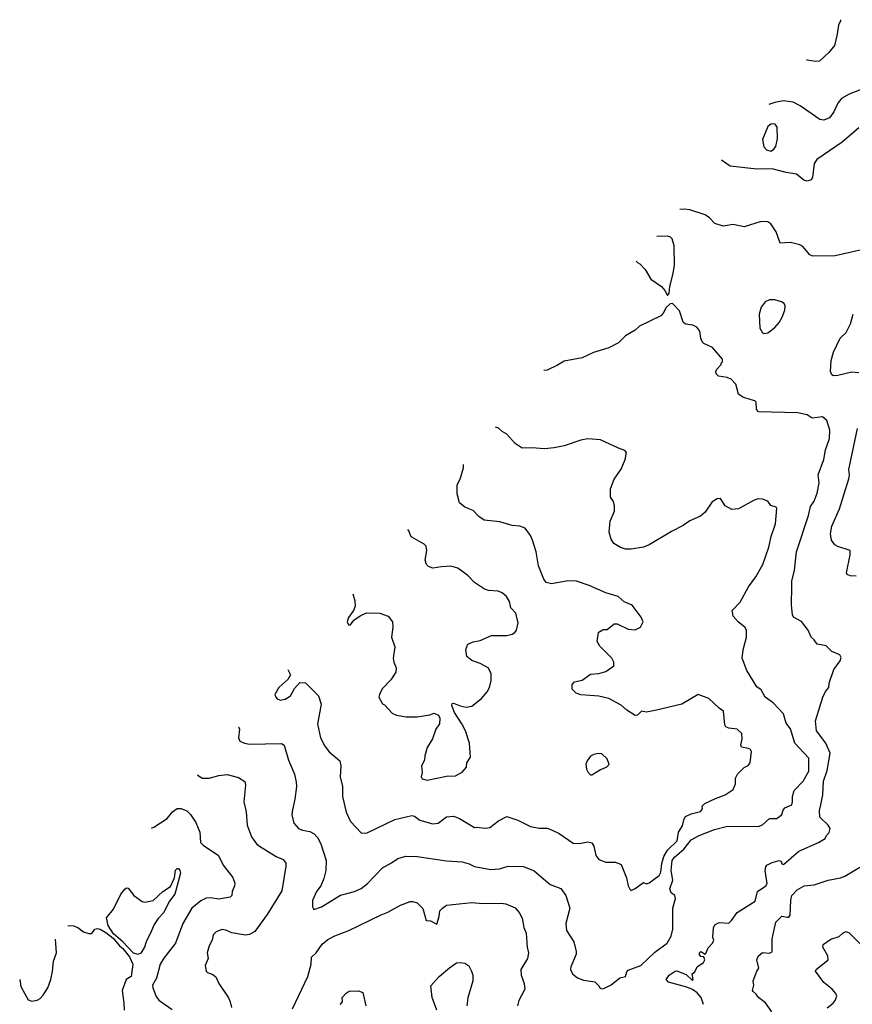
# Model space of a CAD drawing. Extents: x 1863017 to 1989460, y 394564 to 532820.
# Tile 99 of 213: x 1884269 to 1890228, y 495697 to 502743. Entities that reach past the tile are written whole.
import ezdxf

# ---------------------------------------------------------------- set-up
doc = ezdxf.new("R2010")
doc.units = 0

msp = doc.modelspace()

# ---------------------------------------------------------------- linework, layer by layer
at = {"layer": '0CON10XD'}
for points in [[(1890143.1, 502743.2), (1890144.2, 502735), (1890130, 502705), (1890121.1, 502638.9), (1890100.3, 502559.7), (1890060.9, 502509.1), (1889994.1, 502445.9), (1889965, 502443.1), (1889905, 502454), (1889901.6, 502457.5)], [(1890335, 502259.2), (1890205, 502211.4), (1890150.7, 502179.3), (1890124.5, 502145.5), (1890095.7, 502085), (1890065, 502040.8), (1890025, 502024), (1889995, 502028.8), (1889855, 502127.5), (1889805, 502151.9), (1889735, 502161.5), (1889675, 502150.8), (1889630.9, 502137.3)], [(1889645, 501801.2), (1889665, 501813.8), (1889680, 501835), (1889693.9, 501893.9), (1889690, 501975), (1889676.2, 501995), (1889665, 501998.6), (1889645, 501995.6), (1889625, 501979.2), (1889585.7, 501885), (1889595, 501833.8), (1889615, 501811.2), (1889645, 501801.2)], [(1890275, 501969.4), (1890155, 501865.6), (1889975, 501742), (1889955.8, 501714.2), (1889943.3, 501615), (1889933, 501597), (1889905, 501586.7), (1889882.5, 501595), (1889828.8, 501638.8), (1889755, 501649.4), (1889655, 501675.7), (1889545, 501674.4), (1889355, 501695.8), (1889292.5, 501737)], [(1890285, 501093.3), (1890105, 501052.5), (1889945, 501051.5), (1889925, 501061.4), (1889875, 501120), (1889852.7, 501132.7), (1889785, 501149.4), (1889712.5, 501145), (1889684.2, 501225), (1889645, 501281.2), (1889625, 501296.2), (1889575, 501298), (1889455, 501262), (1889375, 501278), (1889305, 501266.2), (1889245, 501283.8), (1889205.7, 501325.7), (1889175, 501345.8), (1889065, 501381.5), (1889025, 501387.3), (1888994.5, 501384.5)], [(1888682.1, 501014.9), (1888690, 501005), (1888708.8, 500995), (1888746.2, 500955), (1888785.8, 500885.8), (1888863.9, 500833.9), (1888887.5, 500805), (1888905, 500770), (1888917.5, 500785), (1888921.2, 500835), (1888945, 500917.5), (1888956.4, 500983.6), (1888952.9, 501125), (1888938.8, 501175), (1888927, 501187), (1888905, 501194.3), (1888830.5, 501190.5)], [(1889164, 495695), (1889146, 495745), (1889118.3, 495778.3), (1889085, 495804), (1889045, 495820.6), (1888912.5, 495855), (1888896.7, 495875), (1888916.7, 495905), (1888960, 495935), (1888973, 495937), (1889039.4, 495909.4), (1889085, 495867.5), (1889088.8, 495875), (1889082.5, 495915), (1889100.7, 495929.3), (1889118.8, 495965), (1889163.8, 495995), (1889173.8, 496015), (1889166.4, 496036.4), (1889145, 496038.6), (1889134.1, 496054.1), (1889135, 496066), (1889145, 496075.8), (1889175, 496056.7), (1889179.5, 496060.5), (1889197.9, 496102.1), (1889228.8, 496135), (1889236.7, 496155), (1889230, 496175), (1889234.2, 496245), (1889245, 496266), (1889275, 496281.4), (1889345, 496278.8), (1889364.3, 496295.7), (1889404, 496355), (1889534, 496435), (1889550.4, 496505), (1889608.8, 496545), (1889618.4, 496561.6), (1889605.7, 496655), (1889609.3, 496680.7), (1889617.3, 496692.7), (1889655, 496712.9), (1889705, 496725.6), (1889720, 496720), (1889725, 496702.5), (1889735, 496696.7), (1889846.5, 496793.5), (1889986.7, 496855), (1890035, 496882.5), (1890043.3, 496905), (1890062.4, 496927.6), (1890069.2, 496955), (1890055, 496978), (1889997.1, 497037.1), (1889994.3, 497085), (1890002.9, 497125), (1890018.1, 497195), (1890021.1, 497295), (1890048.8, 497371.2), (1890068.9, 497495), (1890040, 497565), (1889971.9, 497655), (1889965.6, 497725), (1890016.9, 497895), (1890035.4, 497934.6), (1890061.4, 497965), (1890063.1, 497995), (1890097, 498093), (1890141.2, 498155), (1890148.3, 498178.3), (1890138.8, 498198.8), (1890082.5, 498222.5), (1890041.8, 498261.8), (1889976.7, 498275), (1889955.7, 498305.7), (1889933.3, 498325), (1889913.3, 498375), (1889865, 498436.7), (1889807.7, 498467.7), (1889800, 498485), (1889794.3, 498555.7), (1889795, 498690), (1889795.6, 498725), (1889814.3, 498805), (1889828.5, 498935), (1889916, 499194), (1889930.2, 499259.8), (1889955, 499298.8), (1889976.2, 499353.8), (1889991.3, 499428.7), (1889983.3, 499485), (1890024.4, 499595), (1890037.1, 499665), (1890064.2, 499745), (1890066.9, 499805), (1890046, 499875), (1890015, 499902), (1889940.9, 499890.9), (1889905, 499916), (1889835, 499930), (1889557.5, 499937.5), (1889542.5, 499955), (1889540, 500005), (1889530, 500015), (1889505, 500023.3), (1889445, 500042.5), (1889415, 500062.5), (1889395.9, 500135.9), (1889360.7, 500170.7), (1889333, 500183), (1889271.2, 500191.2), (1889255, 500210), (1889252.5, 500225), (1889258.3, 500241.7), (1889290, 500275), (1889290, 500285), (1889300, 500295), (1889300, 500315), (1889227.7, 500397.7), (1889166.4, 500426.4), (1889155, 500437.5), (1889143.3, 500465), (1889136.7, 500515), (1889115, 500542.5), (1889086.4, 500556.4), (1889034.1, 500564.1), (1889018.8, 500578.8), (1888990.7, 500660.7), (1888941.7, 500711.7), (1888925, 500710), (1888897, 500683), (1888875, 500642.5), (1888857.5, 500625), (1888705, 500548.8), (1888675, 500521.2), (1888605, 500480), (1888555, 500430), (1888485, 500396), (1888375, 500362.5), (1888295, 500322.5), (1888165, 500299.2), (1888118.6, 500271.4), (1888045, 500234), (1888019.9, 500231.6)], [(1889595, 500497.5), (1889625, 500502.5), (1889675, 500540), (1889705, 500576.7), (1889726, 500615), (1889746.2, 500665), (1889748.8, 500695), (1889741.7, 500711.7), (1889722.5, 500725), (1889675, 500739.2), (1889635, 500738.6), (1889605, 500724), (1889575, 500686.7), (1889562.5, 500635), (1889566.2, 500535), (1889585, 500502.5), (1889595, 500497.5)], [(1890275.7, 500215.7), (1890225, 500221.4), (1890125.8, 500195.8), (1890094.3, 500194.3), (1890082.1, 500202.1), (1890072.5, 500225), (1890076.7, 500305), (1890093.1, 500365), (1890142.7, 500465), (1890185.2, 500504.8), (1890215, 500565.7), (1890235.2, 500634.8)], [(1885835.9, 497683.4), (1885841.2, 497665), (1885834.2, 497605), (1885845, 497581.2), (1885877.5, 497565), (1885915, 497559.4), (1886142.7, 497562.7), (1886162.3, 497552.3), (1886191.9, 497445), (1886235.8, 497345), (1886247.3, 497287.3), (1886249.2, 497255), (1886237.5, 497165), (1886220.6, 497089.4), (1886216.1, 497053.9), (1886232.4, 496992.4), (1886265, 496954), (1886292.1, 496942.1), (1886345, 496934.2), (1886376.4, 496916.4), (1886401.3, 496891.3), (1886425.6, 496845), (1886461.9, 496725), (1886461.4, 496655), (1886445, 496596.7), (1886424.4, 496545), (1886393.6, 496505), (1886365, 496440), (1886363.8, 496393.8), (1886375, 496376.2), (1886430, 496395), (1886565, 496478.9), (1886665.5, 496504.5), (1886713.2, 496526.8), (1886755, 496558), (1886865, 496672.5), (1886931.2, 496708.8), (1886975, 496741.2), (1887032.7, 496757.3), (1887114.3, 496755.7), (1887325, 496724.2), (1887435, 496715.6), (1887485, 496702.9), (1887525, 496683.1), (1887641.7, 496661.7), (1887704.4, 496665.6), (1887765, 496684.4), (1887875, 496682.5), (1887951.1, 496651.1), (1888066.7, 496555), (1888141.2, 496525), (1888179.2, 496475), (1888205.8, 496385), (1888178.1, 496275), (1888181.9, 496225), (1888235.7, 496145), (1888251.4, 496075), (1888250.8, 496055), (1888214.2, 495965.8), (1888212, 495945), (1888226.2, 495915), (1888262.5, 495887.5), (1888305, 495870), (1888385, 495857.5), (1888415, 495830), (1888423, 495813), (1888435, 495807.5), (1888455, 495813.3), (1888503.6, 495836.4), (1888564.1, 495885.9), (1888604, 495896), (1888615, 495930), (1888625, 495940.8), (1888715, 495975.6), (1888815, 496071.1), (1888902.9, 496135), (1888930.8, 496185), (1888943.5, 496235), (1888943.3, 496385), (1888962.7, 496455), (1888959.1, 496475), (1888931.4, 496495), (1888922.6, 496522.6), (1888944, 496585), (1888931.6, 496655), (1888940, 496725), (1888955, 496749.2), (1889021.8, 496808.2), (1889075.8, 496875), (1889132.5, 496905), (1889242.3, 496947.7), (1889335, 496972.2), (1889555, 496968.6), (1889585, 496981.4), (1889635, 497025.7), (1889685, 497027.5), (1889705, 497037.5), (1889722.9, 497055), (1889733.1, 497086.9), (1889745, 497102.5), (1889795, 497123.8), (1889801.1, 497145), (1889800.4, 497185), (1889812.2, 497227.8), (1889877.8, 497295), (1889916.2, 497365), (1889918, 497458), (1889816.7, 497566.7), (1889785, 497667.5), (1889755, 497710), (1889735.7, 497775), (1889661.4, 497855), (1889605.7, 497895), (1889577, 497947), (1889545, 497968.8), (1889473.3, 498086.7), (1889440, 498175), (1889446.8, 498233.2), (1889471.4, 498325), (1889472, 498375), (1889458.8, 498395), (1889412.8, 498432.8), (1889376.2, 498475), (1889368.8, 498515), (1889426, 498575), (1889484.5, 498685.5), (1889537.1, 498755), (1889586.9, 498845), (1889631.3, 498968.7), (1889648.1, 499045), (1889679.2, 499135), (1889688, 499245), (1889682.5, 499255), (1889645, 499266.7), (1889625, 499298.8), (1889585, 499312), (1889555, 499314), (1889525, 499304), (1889415, 499243.8), (1889365, 499238.8), (1889317.5, 499265), (1889286.1, 499316.1), (1889260, 499315), (1889225, 499292.5), (1889175, 499218.8), (1889140.7, 499189.3), (1889065, 499156), (1889017.6, 499122.4), (1888935, 499080.8), (1888775, 498986.2), (1888735, 498968), (1888645, 498954), (1888605, 498953.3), (1888570, 498965), (1888522.5, 498995), (1888503.3, 499025), (1888488, 499075), (1888494.2, 499155), (1888526, 499225), (1888526.7, 499265), (1888520, 499295), (1888497, 499327), (1888496.7, 499385), (1888523.8, 499455), (1888575, 499527.5), (1888603.8, 499595), (1888612.5, 499645), (1888600.7, 499660.7), (1888555, 499676.2), (1888425, 499737.5), (1888335, 499744.4), (1888285.5, 499734.5), (1888165.4, 499694.6), (1888095, 499678.9), (1888025, 499673.1), (1887935, 499680), (1887865, 499676), (1887815, 499710), (1887755, 499778), (1887723.3, 499795), (1887695, 499820.8), (1887675.3, 499827)], [(1890255, 498760.8), (1890214.1, 498764.1), (1890191.7, 498771.7), (1890186.7, 498785), (1890213.6, 498913.6), (1890212.5, 498945), (1890125, 498972.5), (1890103.8, 498985), (1890079.1, 499019.1), (1890072.2, 499065), (1890082, 499118), (1890136.1, 499243.9), (1890203.6, 499456.4), (1890208.9, 499485), (1890204.5, 499525), (1890265, 499816.7)], [(1886187.6, 498093.2), (1886206.7, 498055), (1886187.7, 498022.3), (1886124, 497965), (1886096.2, 497915), (1886101.2, 497895), (1886112.7, 497882.7), (1886134.1, 497874.1), (1886169.5, 497880.5), (1886206.7, 497905), (1886235, 497957.5), (1886275, 498000), (1886315, 497997.5), (1886406.7, 497905), (1886427.5, 497845), (1886417.8, 497792.2), (1886400, 497705), (1886421.9, 497605), (1886454.2, 497545), (1886485, 497503.8), (1886560.3, 497440.3), (1886567.3, 497402.7), (1886564, 497325), (1886580, 497255), (1886580, 497185), (1886605, 497072.5), (1886635.7, 497005.7), (1886715, 496921.2), (1886755, 496924.3), (1886955, 497019.5), (1887075, 497048.1), (1887095, 497044.3), (1887133.6, 497013.6), (1887225, 496989.2), (1887265, 496993.8), (1887325, 497039.2), (1887375, 497044.4), (1887417.1, 497027.1), (1887525, 496963.3), (1887536.4, 496963.6), (1887605, 496958.6), (1887635, 496962.5), (1887695, 497008.8), (1887755, 497040), (1887835, 497013.8), (1887925, 496970), (1887986.4, 496956.4), (1888045, 496956.7), (1888075, 496946.7), (1888129.7, 496919.7), (1888231.2, 496851.2), (1888275, 496848), (1888335, 496858.8), (1888365, 496852.5), (1888379.3, 496829.3), (1888392.3, 496762.3), (1888415, 496733.8), (1888465, 496714), (1888533.6, 496713.6), (1888575, 496697.5), (1888611.7, 496601.7), (1888624, 496545), (1888635, 496520), (1888645, 496512.5), (1888675, 496526.2), (1888735, 496568.8), (1888755, 496560), (1888775, 496566.2), (1888845, 496618.9), (1888857.4, 496642.6), (1888865.2, 496705), (1888879.4, 496755), (1888905, 496798.9), (1888975, 496867.1), (1888985, 496928), (1889012.5, 496975), (1889024.5, 497025), (1889035, 497040), (1889075, 497060.5), (1889142.1, 497077.9), (1889156.2, 497095), (1889153.8, 497115), (1889174, 497135), (1889249.3, 497170.7), (1889318, 497195), (1889375, 497233.8), (1889391.2, 497275), (1889393.3, 497315), (1889407.5, 497345), (1889455, 497392.5), (1889483, 497407), (1889496.7, 497425), (1889507.5, 497505), (1889499.3, 497519.3), (1889485, 497527.5), (1889435, 497537.5), (1889431.2, 497555), (1889440, 497595), (1889437.5, 497635), (1889405, 497666.7), (1889345, 497673.3), (1889323.6, 497683.6), (1889316.4, 497696.4), (1889306.2, 497795), (1889275.8, 497815.8), (1889202.5, 497885), (1889125, 497913.8), (1889007.5, 497845), (1888827.5, 497802.5), (1888755, 497786.7), (1888720, 497795), (1888690, 497765), (1888675, 497763.8), (1888615, 497802), (1888575, 497837.5), (1888485, 497886.2), (1888415, 497903.3), (1888285, 497912.5), (1888253, 497923), (1888223, 497953), (1888223.3, 497985), (1888240, 498005), (1888295, 498017.5), (1888355, 498060), (1888415, 498063.3), (1888465, 498077.5), (1888521.7, 498118.3), (1888522.5, 498145), (1888507.5, 498175), (1888420.5, 498260.5), (1888403, 498293), (1888413, 498357), (1888425, 498370), (1888435, 498370), (1888445, 498380), (1888475, 498380), (1888525, 498420), (1888545, 498420), (1888625, 498381.2), (1888675, 498376.7), (1888712.5, 498395), (1888732.5, 498435), (1888718.3, 498468.3), (1888653, 498553), (1888595, 498577.5), (1888552.5, 498615), (1888465, 498642), (1888344.4, 498694.4), (1888254.4, 498724.4), (1888191.7, 498728.3), (1888075, 498706.2), (1888037.5, 498715), (1888020.5, 498740.5), (1887981.2, 498835), (1887966.7, 498935), (1887939.5, 499019.5), (1887925, 499052.5), (1887886.7, 499105), (1887848.3, 499118.3), (1887795, 499122.5), (1887705, 499150), (1887592.7, 499162.7), (1887555, 499186.7), (1887515, 499230), (1887454.1, 499254.1), (1887417.5, 499285), (1887399.3, 499349.3), (1887400, 499415), (1887421.2, 499455), (1887445.8, 499535), (1887445.7, 499559.4)], [(1886652.9, 498635.5), (1886666.7, 498585), (1886670, 498545), (1886657.5, 498515), (1886622.5, 498465), (1886612.5, 498435), (1886621.7, 498411.7), (1886636.4, 498413.6), (1886660, 498445), (1886705, 498477.5), (1886751.7, 498498.3), (1886845.9, 498495.9), (1886907.5, 498475), (1886936.7, 498435), (1886938.8, 498395), (1886930, 498325), (1886953.8, 498255), (1886942, 498175), (1886948, 498145), (1886963.8, 498105), (1886961.2, 498075), (1886925, 498020), (1886863.8, 497955), (1886843.3, 497915), (1886840, 497895), (1886865, 497847.5), (1886879.3, 497839.3), (1886935, 497780), (1886967, 497767), (1887035, 497753.3), (1887115, 497753.8), (1887205, 497768.8), (1887235, 497780), (1887266.4, 497766.4), (1887276.7, 497745), (1887273.3, 497705), (1887246.7, 497665), (1887223.6, 497596.4), (1887186.7, 497535), (1887168, 497475), (1887166.7, 497445), (1887146.1, 497403.9), (1887150, 497355), (1887142, 497325), (1887150.7, 497310.7), (1887185, 497300.9), (1887325, 497330), (1887388.3, 497331.7), (1887435, 497358.8), (1887466.2, 497395), (1887468.8, 497425), (1887496.2, 497465), (1887488.8, 497565), (1887458.8, 497655), (1887433.8, 497705), (1887380, 497785), (1887362.5, 497835), (1887365, 497850), (1887375, 497852.5), (1887422.5, 497832.5), (1887465, 497824), (1887505, 497830), (1887573.9, 497886.1), (1887615.8, 497934.2), (1887632, 497965), (1887643.8, 498015), (1887643.8, 498065), (1887623.3, 498105), (1887565, 498136.2), (1887505, 498156.7), (1887470, 498185), (1887463.3, 498235), (1887476.4, 498273.6), (1887515, 498290), (1887565, 498300), (1887645, 498336.2), (1887755, 498336), (1887795, 498346.2), (1887812.7, 498357.3), (1887824, 498375), (1887835.8, 498425.8), (1887819.2, 498495), (1887784, 498535), (1887775, 498580), (1887752.5, 498615), (1887721.7, 498641.7), (1887693.2, 498653.2), (1887625, 498658.6), (1887595, 498667.5), (1887523.3, 498715), (1887476.8, 498766.8), (1887405, 498817.5), (1887355, 498831.9), (1887287.7, 498827.7), (1887225, 498818), (1887195, 498831.2), (1887181.2, 498845), (1887170.8, 498875), (1887184, 498945), (1887178, 498975), (1887165, 498990), (1887071.2, 499041.2), (1887053.8, 499085), (1887046.5, 499094.2)], [(1888365, 497340), (1888425, 497376.7), (1888470, 497395), (1888487, 497413), (1888473.6, 497453.6), (1888435, 497488.8), (1888408.3, 497491.7), (1888377.5, 497485), (1888355, 497473.3), (1888330.5, 497439.5), (1888321.2, 497415), (1888325, 497380), (1888337, 497357), (1888355, 497340), (1888365, 497340)], [(1885539.8, 497338.3), (1885545, 497337.3), (1885575, 497315.7), (1885625, 497314.4), (1885695, 497334.4), (1885755, 497341.9), (1885835, 497320.8), (1885880.5, 497290.5), (1885886.1, 497266.1), (1885873.6, 497146.4), (1885890.8, 497075), (1885898.3, 496978.3), (1885927.5, 496895), (1885964, 496845), (1885985, 496827.5), (1886103.9, 496753.9), (1886155, 496734.2), (1886175, 496706.7), (1886174.4, 496685), (1886145, 496508.8), (1886040.8, 496339.2), (1885951.5, 496218.5), (1885915, 496197.1), (1885885, 496192.5), (1885788.6, 496208.6), (1885745, 496227.5), (1885715, 496231.2), (1885675, 496216.2), (1885654.2, 496195), (1885645.7, 496155), (1885624.3, 496115), (1885610, 496065), (1885619.1, 496025), (1885596.7, 495975), (1885603.8, 495935), (1885612.5, 495925), (1885650.7, 495910.7), (1885673, 495893), (1885693.8, 495845), (1885764.3, 495744.3), (1885775.8, 495715), (1885786, 495675)], [(1885212.7, 496957.1), (1885228.8, 496965), (1885325, 497026), (1885362.9, 497075), (1885395, 497097.5), (1885425, 497098), (1885465, 497081.2), (1885491.2, 497055), (1885529.1, 496999.1), (1885557.9, 496927.9), (1885564, 496854), (1885583.3, 496835), (1885692.7, 496762.7), (1885725, 496693.8), (1885795, 496603.3), (1885808.8, 496565), (1885806.7, 496545), (1885789.2, 496505), (1885787.5, 496475), (1885775, 496462.5), (1885695, 496450), (1885635, 496459.6), (1885603.5, 496456.5), (1885565, 496437.1), (1885501.5, 496385), (1885436.1, 496275), (1885383.1, 496135), (1885301.9, 496028.1), (1885274.5, 495985), (1885248.1, 495885), (1885220.6, 495835), (1885222.2, 495815), (1885245, 495753.3), (1885265, 495726.2), (1885359.5, 495659.5)], [(1885115, 496053.6), (1885082.6, 496062.6), (1885006.6, 496145), (1884941.5, 496201.5), (1884902, 496262), (1884890.6, 496315), (1884941.5, 496378.5), (1884992.7, 496485), (1885025, 496524.2), (1885035, 496530), (1885045, 496527.5), (1885085.5, 496475.5), (1885145, 496432.2), (1885165, 496427.8), (1885225, 496440.6), (1885294.3, 496505), (1885349.5, 496540.5), (1885377.3, 496602.7), (1885385, 496657.5), (1885395, 496670), (1885405, 496668.8), (1885415.8, 496655), (1885420, 496635), (1885378.9, 496485), (1885338.1, 496431.9), (1885300.9, 496355), (1885259.3, 496310.7), (1885230.8, 496269.2), (1885211.7, 496221.7), (1885174.8, 496145.2), (1885162.4, 496105), (1885136.5, 496063.5), (1885115, 496053.6)], [(1889652.9, 495642.9), (1889606.6, 495706.6), (1889556.2, 495745), (1889539.7, 495769.7), (1889517.7, 495787.7), (1889514, 495795), (1889523.8, 495835), (1889518, 495865), (1889544.2, 495935), (1889559.2, 495955), (1889545.7, 496015), (1889555, 496041.2), (1889585, 496068.6), (1889635, 496062.5), (1889655, 496073.3), (1889654.8, 496165.2), (1889681.4, 496285), (1889725, 496327.5), (1889765, 496319.4), (1889775, 496321.4), (1889782.9, 496335), (1889787.3, 496442.7), (1889795.7, 496475), (1889833.1, 496515), (1889883.9, 496543.9), (1889955, 496550.8), (1890055, 496584.3), (1890145, 496601.4), (1890175, 496614.2), (1890282.6, 496677.4)], [(1886222.5, 495665), (1886331.9, 495895), (1886355.6, 495985), (1886357.5, 496035), (1886390, 496065), (1886433.6, 496126.4), (1886475, 496161.4), (1886525, 496187.8), (1886625.4, 496224.6), (1886856.1, 496336.1), (1886905, 496356), (1886995, 496406), (1887065, 496433.8), (1887083.6, 496433.6), (1887113.6, 496423.6), (1887153.6, 496383.6), (1887177.5, 496297.5), (1887210, 496295), (1887255, 496270), (1887272.5, 496325), (1887276.7, 496365), (1887294.2, 496385.8), (1887325, 496406.2), (1887505, 496425.6), (1887585, 496418.1), (1887715, 496420.8), (1887747.5, 496415), (1887815, 496388), (1887844.2, 496355), (1887865, 496312.5), (1887877.3, 496247.3), (1887894.2, 496205), (1887900.8, 496105), (1887911.4, 496065), (1887902.9, 496025), (1887857.1, 495945), (1887858.6, 495905), (1887880.8, 495845), (1887884.1, 495805.9), (1887842, 495725), (1887831.2, 495685)], [(1884613, 496261.8), (1884655, 496258.1), (1884685, 496245.6), (1884726.4, 496216.4), (1884765, 496204.4), (1884785.7, 496204.3), (1884805.8, 496234.2), (1884825, 496239.4), (1884845, 496235.7), (1884885, 496211.1), (1884939.2, 496169.2), (1884984.6, 496115), (1885007.3, 496097.3), (1885056.2, 496036.2), (1885079.4, 495985), (1885065.8, 495895), (1885030.8, 495875), (1885002.5, 495795), (1885015.5, 495705), (1885015.8, 495655)], [(1890048, 495672), (1890092.5, 495705), (1890106.1, 495723.9), (1890116.7, 495755), (1890111.2, 495775), (1890085, 495806), (1890025, 495854.2), (1889965.7, 495935), (1889970, 495945), (1890054.5, 496015.5), (1890052.9, 496045), (1890017.5, 496105), (1890020, 496125), (1890075, 496164.3), (1890135, 496182), (1890162.1, 496207.9), (1890185, 496218), (1890205, 496208), (1890285, 496130.8)], [(1884269.1, 495873.4), (1884278.1, 495825), (1884329.8, 495729.8), (1884355, 495720), (1884395, 495726.4), (1884415, 495737.8), (1884437, 495763), (1884469.6, 495815), (1884493.1, 495875), (1884505, 495932.5), (1884510.3, 496005), (1884532.2, 496065), (1884524.6, 496162.1)], [(1887255.5, 495655.5), (1887221.9, 495745), (1887211.2, 495828.8), (1887270.8, 495895), (1887345, 495958.8), (1887395, 495993.3), (1887425, 495996.7), (1887455, 495992.5), (1887483, 495973), (1887503.3, 495935), (1887511.2, 495905), (1887511.2, 495865), (1887477, 495743), (1887469.4, 495685)], [(1886562.5, 495695), (1886580, 495715), (1886577.5, 495745), (1886605, 495777.5), (1886628.3, 495791.7), (1886695, 495792.5), (1886725, 495782.5), (1886745.8, 495685)]]:
    msp.add_lwpolyline(points, dxfattribs=at)

doc.saveas('drawing.dxf')
